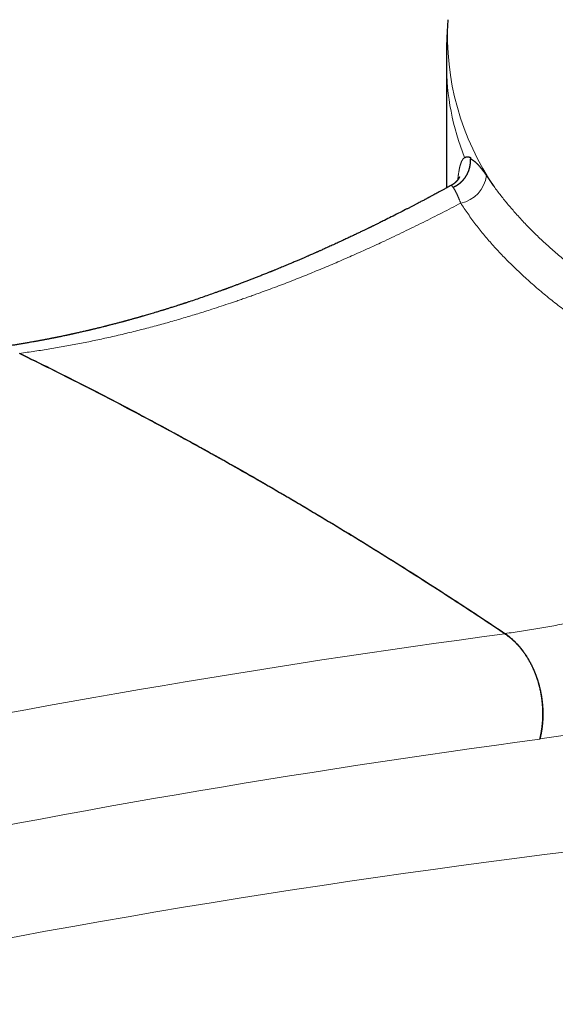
# Model space of a CAD drawing. Header units: millimetres. Extents: x 8 to 601, y 12 to 507.
# Tile 58 of 150: x 519 to 538, y 136 to 171. Entities that reach past the tile are written whole.
import ezdxf

# ---------------------------------------------------------------- set-up
doc = ezdxf.new("R2010")
doc.units = ezdxf.units.MM

msp = doc.modelspace()

# ---------------------------------------------------------------- linework, layer by layer
at = {"color": 7, "linetype": 'Continuous', "lineweight": 30}
for p, q in [((534.385, 169.873), (534.385, 165.406)), ((534.547, 165.492), (534.546, 165.492))]:
    msp.add_line(p, q, dxfattribs=at)
at = {"color": 7, "linetype": 'Continuous', "lineweight": 30, "flags": 128}
msp.add_lwpolyline([(537.735, 145.658), (537.737, 145.663), (537.738, 145.667)], dxfattribs=at)
at = {"color": 8, "linetype": 'Continuous', "lineweight": 0}
for centre, radius, start, end in [((544.085, 170.89), 9.661, 176.7528, 214.4606), ((543.588, 169.903), 9.203, 180.1855, 201.7219), ((534.699, 165.976), 1.127, 280.3135, 353.7839), ((584.102, -206.369), 358.977, 97.62322, 106.07817), ((585.138, -208.524), 357.34, 97.623, 106.07814), ((579.949, -191.851), 336.014, 94.09833, 105.07946)]:
    msp.add_arc(centre, radius, start, end, dxfattribs=at)
at = {"color": 7, "linetype": 'Continuous', "lineweight": 30}
for points, knots in [([(534.44, 171.437), (534.44, 171.435), (534.432, 171.34), (534.421, 171.152), (534.406, 170.872), (534.396, 170.593), (534.388, 170.313), (534.385, 170.073), (534.385, 169.927), (534.385, 169.873)], [0, 0, 0, 0, 0.004011, 0.182831, 0.361602, 0.540328, 0.719012, 0.897657, 1, 1, 1, 1]), ([(535.038, 166.494), (535.042, 166.497), (535.049, 166.501), (535.06, 166.507), (535.071, 166.513), (535.083, 166.517), (535.095, 166.521), (535.106, 166.523), (535.119, 166.525), (535.131, 166.526), (535.144, 166.526), (535.157, 166.526), (535.17, 166.524), (535.184, 166.522), (535.198, 166.519), (535.212, 166.515), (535.227, 166.51), (535.236, 166.506), (535.241, 166.504)], [0, 0, 0, 0, 0.062871, 0.125667, 0.1884, 0.251081, 0.313722, 0.375217, 0.436697, 0.498172, 0.559653, 0.622409, 0.685194, 0.748023, 0.810906, 0.873855, 0.936883, 1, 1, 1, 1]), ([(534.621, 165.432), (534.625, 165.434), (534.634, 165.438), (534.647, 165.443), (534.66, 165.449), (534.672, 165.455), (534.685, 165.461), (534.697, 165.468), (534.709, 165.474), (534.721, 165.48), (534.732, 165.487), (534.744, 165.493), (534.755, 165.5), (534.766, 165.507), (534.777, 165.514), (534.788, 165.521), (534.799, 165.528), (534.809, 165.535), (534.819, 165.542), (534.829, 165.55), (534.839, 165.557), (534.849, 165.564), (534.858, 165.572), (534.867, 165.579), (534.876, 165.586), (534.885, 165.593), (534.894, 165.601), (534.903, 165.609), (534.913, 165.618), (534.922, 165.627), (534.931, 165.635), (534.94, 165.644), (534.949, 165.652), (534.958, 165.661), (534.966, 165.67), (534.975, 165.679), (534.983, 165.688), (534.99, 165.696), (534.998, 165.705), (535.005, 165.713), (535.013, 165.722), (535.02, 165.732), (535.028, 165.742), (535.036, 165.752), (535.043, 165.761), (535.05, 165.77), (535.057, 165.779), (535.063, 165.788), (535.069, 165.796), (535.074, 165.804), (535.079, 165.811), (535.083, 165.818), (535.087, 165.824), (535.09, 165.829), (535.094, 165.834), (535.098, 165.842), (535.104, 165.852), (535.111, 165.864), (535.119, 165.876), (535.126, 165.889), (535.132, 165.902), (535.139, 165.915), (535.145, 165.927), (535.151, 165.94), (535.157, 165.952), (535.162, 165.964), (535.168, 165.976), (535.173, 165.988), (535.178, 166), (535.183, 166.013), (535.187, 166.025), (535.192, 166.038), (535.196, 166.05), (535.2, 166.063), (535.204, 166.075), (535.208, 166.088), (535.212, 166.1), (535.215, 166.112), (535.218, 166.124), (535.221, 166.136), (535.224, 166.15), (535.228, 166.164), (535.231, 166.178), (535.233, 166.192), (535.236, 166.206), (535.238, 166.22), (535.24, 166.234), (535.242, 166.247), (535.244, 166.26), (535.245, 166.273), (535.246, 166.286), (535.248, 166.299), (535.249, 166.312), (535.249, 166.325), (535.25, 166.338), (535.25, 166.351), (535.251, 166.363), (535.251, 166.376), (535.251, 166.39), (535.251, 166.404), (535.25, 166.419), (535.249, 166.434), (535.249, 166.443), (535.249, 166.448)], [0, 0, 0, 0, 0.011294, 0.022516, 0.033661, 0.044729, 0.055716, 0.066426, 0.077054, 0.087597, 0.098053, 0.108631, 0.119115, 0.129501, 0.139789, 0.149975, 0.160059, 0.170037, 0.179888, 0.18963, 0.199262, 0.208783, 0.218191, 0.227319, 0.236335, 0.245237, 0.254025, 0.264335, 0.274479, 0.284454, 0.294259, 0.303892, 0.313351, 0.323269, 0.332986, 0.342498, 0.351806, 0.360906, 0.369798, 0.37848, 0.386951, 0.3973, 0.407312, 0.416986, 0.426319, 0.435311, 0.44396, 0.452265, 0.460225, 0.46784, 0.475108, 0.480575, 0.485828, 0.490866, 0.495689, 0.500297, 0.511524, 0.522766, 0.534023, 0.545292, 0.556573, 0.567865, 0.579166, 0.589533, 0.599905, 0.610283, 0.620664, 0.631049, 0.641437, 0.651825, 0.662214, 0.672603, 0.68299, 0.693374, 0.703755, 0.71354, 0.723319, 0.733094, 0.742862, 0.752624, 0.763908, 0.775182, 0.786442, 0.79769, 0.808922, 0.820138, 0.831337, 0.841587, 0.85182, 0.862037, 0.872236, 0.882415, 0.892576, 0.902716, 0.912835, 0.922931, 0.933006, 0.943056, 0.953082, 0.964867, 0.976615, 0.988327, 1, 1, 1, 1]), ([(535.241, 166.504), (535.242, 166.504), (535.242, 166.503), (535.243, 166.501), (535.243, 166.499), (535.244, 166.498), (535.245, 166.496), (535.245, 166.495), (535.246, 166.494), (535.246, 166.493), (535.247, 166.491), (535.247, 166.49), (535.248, 166.489), (535.248, 166.488), (535.248, 166.487), (535.249, 166.486), (535.249, 166.485), (535.249, 166.484), (535.25, 166.483), (535.25, 166.482), (535.25, 166.481), (535.251, 166.48), (535.251, 166.479), (535.251, 166.479), (535.251, 166.478), (535.252, 166.477), (535.252, 166.476), (535.252, 166.476), (535.252, 166.475), (535.252, 166.474), (535.253, 166.473), (535.253, 166.473), (535.253, 166.472), (535.253, 166.471), (535.253, 166.471), (535.254, 166.47), (535.254, 166.47), (535.254, 166.469), (535.254, 166.469), (535.254, 166.468), (535.254, 166.468), (535.254, 166.467), (535.254, 166.466), (535.255, 166.466), (535.255, 166.465), (535.255, 166.465), (535.255, 166.464), (535.255, 166.464), (535.255, 166.463), (535.255, 166.463), (535.255, 166.462), (535.255, 166.462), (535.255, 166.462), (535.256, 166.461), (535.256, 166.461), (535.256, 166.46), (535.256, 166.46), (535.256, 166.46), (535.256, 166.459), (535.256, 166.459), (535.256, 166.458), (535.256, 166.458), (535.256, 166.458), (535.256, 166.457), (535.256, 166.457), (535.256, 166.456), (535.256, 166.456), (535.256, 166.456), (535.257, 166.455), (535.257, 166.455), (535.257, 166.454), (535.257, 166.454), (535.257, 166.454), (535.257, 166.453), (535.257, 166.453), (535.257, 166.452), (535.257, 166.452), (535.257, 166.452), (535.257, 166.451), (535.257, 166.451), (535.257, 166.45), (535.257, 166.45), (535.257, 166.45), (535.257, 166.45)], [0, 0, 0, 0, 0.038551, 0.076307, 0.113272, 0.149452, 0.184853, 0.21948, 0.24615, 0.272349, 0.298082, 0.323352, 0.348164, 0.372521, 0.39304, 0.413232, 0.433098, 0.452643, 0.471871, 0.490783, 0.509385, 0.523785, 0.537998, 0.552026, 0.56587, 0.579533, 0.593018, 0.606326, 0.618742, 0.631005, 0.643117, 0.655081, 0.666899, 0.678574, 0.687649, 0.696638, 0.705543, 0.714366, 0.723107, 0.731769, 0.740352, 0.748859, 0.757292, 0.76565, 0.773938, 0.782155, 0.78984, 0.797467, 0.805036, 0.81255, 0.820009, 0.826012, 0.831982, 0.837919, 0.843824, 0.849699, 0.85544, 0.861153, 0.86684, 0.8725, 0.878251, 0.883977, 0.88968, 0.89536, 0.901018, 0.906656, 0.912274, 0.917862, 0.923434, 0.928989, 0.93453, 0.940057, 0.945474, 0.95088, 0.956276, 0.961664, 0.967154, 0.972637, 0.978115, 0.98359, 0.989061, 0.994531, 1, 1, 1, 1]), ([(535.257, 166.449), (535.262, 166.447), (535.272, 166.443), (535.287, 166.435), (535.303, 166.426), (535.318, 166.417), (535.334, 166.407), (535.349, 166.397), (535.365, 166.385), (535.381, 166.373), (535.397, 166.361), (535.414, 166.347), (535.43, 166.332), (535.447, 166.317), (535.464, 166.301), (535.482, 166.284), (535.499, 166.267), (535.517, 166.248), (535.534, 166.229), (535.552, 166.209), (535.57, 166.189), (535.589, 166.168), (535.607, 166.146), (535.625, 166.123), (535.644, 166.1), (535.662, 166.076), (535.681, 166.051), (535.7, 166.025), (535.72, 165.999), (535.739, 165.971), (535.759, 165.943), (535.779, 165.914), (535.799, 165.885), (535.813, 165.864), (535.82, 165.854)], [0, 0, 0, 0, 0.031808, 0.063532, 0.095177, 0.126748, 0.158251, 0.18913, 0.219953, 0.250727, 0.281456, 0.312771, 0.344051, 0.375301, 0.406528, 0.437736, 0.468931, 0.50012, 0.53124, 0.562364, 0.593499, 0.62465, 0.655822, 0.686465, 0.71714, 0.747853, 0.778608, 0.81004, 0.841528, 0.873078, 0.904694, 0.936383, 0.96815, 1, 1, 1, 1]), ([(534.857, 165.807), (534.857, 165.807), (534.857, 165.807), (534.857, 165.806), (534.857, 165.806), (534.857, 165.805), (534.857, 165.804), (534.856, 165.803), (534.856, 165.802), (534.855, 165.8), (534.854, 165.799), (534.853, 165.797), (534.853, 165.795), (534.852, 165.793), (534.851, 165.792), (534.85, 165.79), (534.849, 165.788), (534.849, 165.786), (534.848, 165.785), (534.847, 165.783), (534.846, 165.781), (534.845, 165.779), (534.843, 165.776), (534.842, 165.773), (534.84, 165.77), (534.838, 165.767), (534.836, 165.763), (534.834, 165.759), (534.831, 165.755), (534.829, 165.75), (534.825, 165.744), (534.821, 165.738), (534.817, 165.732), (534.813, 165.725), (534.809, 165.72), (534.806, 165.715), (534.802, 165.711), (534.799, 165.706), (534.795, 165.701), (534.792, 165.697), (534.788, 165.692), (534.785, 165.687), (534.781, 165.683), (534.777, 165.678), (534.773, 165.673), (534.768, 165.668), (534.763, 165.662), (534.758, 165.656), (534.752, 165.649), (534.746, 165.643), (534.741, 165.637), (534.736, 165.633), (534.732, 165.628), (534.727, 165.624), (534.722, 165.619), (534.716, 165.613), (534.709, 165.607), (534.702, 165.6), (534.694, 165.593), (534.685, 165.586), (534.676, 165.578), (534.666, 165.57), (534.655, 165.562), (534.643, 165.553), (534.632, 165.545), (534.62, 165.537), (534.609, 165.53), (534.598, 165.522), (534.586, 165.515), (534.574, 165.507), (534.561, 165.5), (534.552, 165.495), (534.547, 165.493)], [0, 0, 0, 0, 0.005866, 0.022931, 0.040275, 0.057896, 0.075758, 0.092451, 0.108899, 0.125105, 0.141071, 0.156799, 0.169601, 0.181837, 0.193497, 0.204583, 0.215095, 0.225035, 0.233884, 0.242698, 0.251851, 0.261345, 0.271181, 0.282989, 0.295257, 0.307985, 0.321175, 0.334817, 0.348706, 0.362767, 0.382383, 0.402325, 0.422593, 0.443191, 0.457084, 0.470791, 0.484208, 0.497334, 0.510172, 0.522724, 0.534298, 0.54562, 0.556692, 0.567516, 0.578175, 0.592511, 0.606791, 0.621017, 0.635189, 0.649308, 0.663376, 0.672633, 0.681902, 0.691843, 0.702715, 0.715105, 0.728518, 0.742955, 0.757689, 0.773353, 0.789948, 0.807469, 0.826818, 0.84718, 0.86855, 0.885584, 0.903204, 0.921408, 0.940193, 0.959556, 0.979493, 1, 1, 1, 1]), ([(534.545, 165.494), (534.509, 165.474), (534.433, 165.432), (534.325, 165.373), (534.222, 165.317), (534.131, 165.268), (534.049, 165.224), (533.977, 165.185), (533.915, 165.152), (533.863, 165.124), (533.821, 165.101), (533.787, 165.083), (533.76, 165.069), (533.738, 165.057), (533.714, 165.045), (533.685, 165.029), (533.65, 165.01), (533.608, 164.988), (533.559, 164.963), (533.503, 164.933), (533.439, 164.899), (533.365, 164.86), (533.282, 164.817), (533.193, 164.771), (533.104, 164.724), (533.014, 164.678), (532.869, 164.603), (532.668, 164.5), (532.415, 164.372), (532.221, 164.275), (532.088, 164.209), (532.015, 164.173), (531.95, 164.141), (531.892, 164.112), (531.841, 164.087), (531.798, 164.066), (531.763, 164.049), (531.734, 164.035), (531.714, 164.025), (531.699, 164.018), (531.684, 164.01), (531.663, 164), (531.636, 163.987), (531.603, 163.971), (531.547, 163.944), (531.47, 163.907), (531.366, 163.857), (531.251, 163.801), (531.124, 163.741), (530.992, 163.679), (530.855, 163.614), (530.736, 163.558), (530.634, 163.511), (530.552, 163.474), (530.469, 163.435), (530.384, 163.396), (530.299, 163.357), (530.217, 163.32), (530.135, 163.283), (530.057, 163.248), (529.984, 163.215), (529.921, 163.187), (529.866, 163.162), (529.821, 163.142), (529.784, 163.126), (529.751, 163.111), (529.718, 163.096), (529.68, 163.08), (529.636, 163.06), (529.581, 163.036), (529.512, 163.006), (529.428, 162.969), (529.334, 162.928), (529.232, 162.884), (529.122, 162.837), (528.996, 162.783), (528.854, 162.723), (528.694, 162.656), (528.524, 162.585), (528.388, 162.529), (528.292, 162.489), (528.242, 162.469), (528.201, 162.452), (528.167, 162.438), (528.142, 162.428), (528.121, 162.42), (528.1, 162.411), (528.071, 162.4), (528.034, 162.385), (527.988, 162.366), (527.91, 162.335), (527.802, 162.292), (527.668, 162.239), (527.539, 162.188), (527.414, 162.14), (527.291, 162.092), (527.164, 162.043), (527.059, 162.004), (526.978, 161.973), (526.924, 161.952), (526.868, 161.932), (526.811, 161.91), (526.754, 161.889), (526.699, 161.869), (526.648, 161.85), (526.602, 161.833), (526.563, 161.819), (526.53, 161.806), (526.503, 161.797), (526.482, 161.789), (526.464, 161.782), (526.445, 161.775), (526.42, 161.766), (526.388, 161.755), (526.349, 161.74), (526.301, 161.723), (526.25, 161.705), (526.196, 161.686), (526.143, 161.667), (526.03, 161.627), (525.86, 161.567), (525.632, 161.488), (525.402, 161.409), (525.23, 161.351), (525.118, 161.315), (525.072, 161.299), (525.034, 161.287), (525.004, 161.277), (524.982, 161.27), (524.962, 161.263), (524.937, 161.255), (524.903, 161.244), (524.86, 161.23), (524.81, 161.214), (524.755, 161.196), (524.691, 161.176), (524.622, 161.154), (524.549, 161.131), (524.484, 161.11), (524.426, 161.092), (524.373, 161.075), (524.326, 161.06), (524.284, 161.047), (524.244, 161.035), (524.203, 161.023), (524.155, 161.008), (524.1, 160.991), (524.041, 160.973), (523.97, 160.952), (523.889, 160.927), (523.798, 160.9), (523.712, 160.875), (523.631, 160.851), (523.558, 160.83), (523.499, 160.813), (523.452, 160.799), (523.414, 160.788), (523.375, 160.777), (523.335, 160.766), (523.292, 160.754), (523.246, 160.741), (523.198, 160.727), (523.149, 160.714), (523.099, 160.7), (523.044, 160.685), (522.992, 160.67), (522.947, 160.658), (522.913, 160.648), (522.886, 160.641), (522.861, 160.634), (522.832, 160.627), (522.795, 160.617), (522.75, 160.605), (522.699, 160.591), (522.645, 160.576), (522.586, 160.561), (522.524, 160.545), (522.459, 160.527), (522.394, 160.511), (522.333, 160.495), (522.28, 160.482), (522.237, 160.471), (522.206, 160.463), (522.18, 160.456), (522.154, 160.449), (522.12, 160.441), (522.069, 160.428), (522.006, 160.412), (521.935, 160.395), (521.873, 160.38), (521.818, 160.366), (521.768, 160.354), (521.723, 160.344), (521.68, 160.333), (521.646, 160.325), (521.618, 160.318), (521.594, 160.313), (521.565, 160.306), (521.53, 160.298), (521.491, 160.289), (521.437, 160.276), (521.373, 160.261), (521.299, 160.244), (521.23, 160.229), (521.166, 160.214), (521.108, 160.201), (521.062, 160.191), (521.027, 160.184), (521.002, 160.178), (520.98, 160.173), (520.96, 160.169), (520.942, 160.165), (520.926, 160.161), (520.91, 160.158), (520.891, 160.154), (520.867, 160.149), (520.837, 160.142), (520.803, 160.135), (520.767, 160.127), (520.696, 160.112), (520.621, 160.096), (520.543, 160.08), (520.499, 160.071), (520.461, 160.063), (520.429, 160.057), (520.404, 160.052), (520.383, 160.048), (520.362, 160.043), (520.336, 160.038), (520.304, 160.032), (520.268, 160.025), (520.225, 160.016), (520.178, 160.007), (520.127, 159.997), (520.078, 159.987), (520.029, 159.978), (519.982, 159.969), (519.939, 159.961), (519.901, 159.954), (519.865, 159.947), (519.83, 159.941), (519.789, 159.933), (519.744, 159.925), (519.698, 159.916), (519.652, 159.908), (519.606, 159.9), (519.549, 159.89), (519.48, 159.878), (519.403, 159.864), (519.33, 159.852), (519.259, 159.84), (519.185, 159.827), (519.114, 159.816), (519.043, 159.804), (518.974, 159.793), (518.905, 159.782), (518.839, 159.772), (518.777, 159.762), (518.718, 159.753), (518.662, 159.745), (518.607, 159.736), (518.55, 159.728), (518.49, 159.719), (518.427, 159.71), (518.373, 159.702), (518.331, 159.696), (518.299, 159.692), (518.268, 159.688), (518.234, 159.683), (518.195, 159.678), (518.149, 159.672), (518.107, 159.666), (518.08, 159.662), (518.07, 159.661)], [0, 0, 0, 0, 0.006266, 0.013015, 0.018818, 0.024077, 0.028791, 0.032961, 0.036587, 0.039518, 0.041962, 0.043918, 0.045385, 0.046535, 0.047755, 0.049561, 0.051553, 0.053937, 0.056757, 0.060014, 0.063707, 0.067835, 0.072878, 0.078111, 0.083309, 0.088472, 0.093598, 0.108646, 0.123377, 0.137794, 0.142446, 0.146679, 0.150484, 0.153862, 0.156813, 0.159295, 0.161365, 0.163022, 0.164267, 0.164884, 0.165716, 0.166928, 0.168519, 0.17049, 0.172717, 0.178183, 0.183946, 0.190983, 0.198417, 0.206185, 0.214195, 0.222447, 0.227184, 0.231997, 0.236886, 0.241851, 0.246892, 0.251863, 0.256443, 0.26128, 0.265569, 0.269312, 0.272508, 0.275169, 0.277317, 0.279013, 0.280961, 0.28322, 0.28579, 0.288671, 0.293054, 0.298005, 0.303523, 0.309584, 0.31611, 0.323096, 0.331919, 0.341381, 0.351483, 0.362225, 0.365629, 0.368589, 0.371059, 0.373039, 0.374586, 0.375613, 0.376646, 0.378431, 0.380675, 0.383379, 0.386542, 0.394721, 0.402715, 0.410516, 0.417783, 0.425049, 0.432663, 0.440635, 0.443865, 0.447149, 0.45049, 0.453885, 0.457336, 0.460763, 0.463856, 0.466582, 0.468942, 0.470935, 0.47256, 0.473819, 0.474727, 0.475799, 0.477279, 0.479165, 0.481579, 0.48444, 0.48766, 0.490903, 0.494135, 0.497357, 0.511227, 0.524948, 0.538877, 0.553081, 0.556333, 0.559128, 0.561466, 0.563348, 0.564506, 0.565522, 0.567021, 0.569079, 0.571696, 0.574871, 0.578343, 0.58166, 0.586543, 0.591023, 0.594962, 0.598526, 0.601742, 0.604632, 0.607194, 0.609455, 0.611875, 0.614823, 0.618283, 0.621936, 0.625652, 0.631298, 0.636994, 0.642351, 0.647327, 0.651875, 0.655921, 0.658216, 0.660566, 0.662977, 0.66545, 0.667984, 0.670777, 0.674037, 0.676866, 0.679973, 0.683356, 0.687002, 0.689612, 0.691748, 0.693409, 0.694601, 0.696417, 0.69872, 0.701509, 0.704779, 0.708228, 0.711677, 0.715742, 0.719807, 0.723872, 0.727858, 0.731124, 0.733806, 0.735903, 0.737052, 0.738665, 0.740766, 0.743354, 0.748244, 0.752651, 0.756576, 0.760017, 0.763028, 0.765862, 0.768551, 0.771096, 0.772371, 0.773809, 0.775637, 0.777855, 0.78041, 0.782951, 0.787948, 0.79262, 0.796968, 0.800991, 0.804682, 0.807963, 0.809694, 0.811276, 0.812707, 0.813989, 0.815122, 0.816105, 0.816965, 0.818164, 0.819663, 0.821566, 0.823828, 0.82614, 0.828437, 0.837324, 0.840435, 0.843265, 0.845711, 0.847773, 0.849452, 0.85043, 0.85176, 0.853452, 0.855505, 0.857891, 0.860264, 0.863755, 0.866957, 0.869869, 0.873316, 0.876279, 0.878975, 0.881444, 0.883685, 0.885766, 0.888311, 0.891472, 0.894379, 0.897365, 0.900288, 0.903149, 0.90849, 0.913495, 0.918108, 0.922628, 0.927297, 0.932291, 0.936541, 0.941077, 0.945661, 0.949961, 0.953974, 0.957723, 0.961353, 0.964891, 0.968515, 0.972451, 0.976683, 0.980849, 0.982965, 0.985024, 0.987026, 0.989148, 0.991713, 0.994669, 0.998057, 1, 1, 1, 1]), ([(536.481, 149.435), (536.128, 149.671), (535.421, 150.143), (534.357, 150.837), (533.289, 151.522), (532.219, 152.196), (531.144, 152.86), (530.067, 153.513), (528.987, 154.156), (528.263, 154.578), (527.539, 154.996), (526.814, 155.41), (525.726, 156.02), (524.634, 156.619), (523.537, 157.21), (522.432, 157.791), (521.321, 158.364), (520.208, 158.926), (519.464, 159.291), (519.091, 159.474)], [0, 0, 0, 0, 0.062352, 0.124706, 0.187059, 0.249411, 0.311763, 0.374117, 0.43647, 0.498822, 0.499057, 0.56135, 0.623645, 0.68594, 0.748233, 0.811174, 0.874117, 0.937059, 1, 1, 1, 1]), ([(519.094, 159.483), (519.463, 159.302), (520.2, 158.94), (521.303, 158.384), (522.404, 157.817), (523.502, 157.239), (524.597, 156.651), (525.689, 156.052), (526.779, 155.442), (527.504, 155.027), (528.229, 154.609), (528.952, 154.188), (530.031, 153.546), (531.107, 152.894), (532.184, 152.229), (533.262, 151.551), (534.339, 150.86), (535.414, 150.159), (536.127, 149.683), (536.484, 149.444)], [0, 0, 0, 0, 0.0623516, 0.1247051, 0.1870586, 0.2494102, 0.3117618, 0.3741153, 0.4364688, 0.4988204, 0.4990551, 0.5613481, 0.6236428, 0.6859376, 0.7482306, 0.811172, 0.8741153, 0.9370586, 1, 1, 1, 1]), ([(536.481, 149.435), (536.491, 149.428), (536.51, 149.416), (536.538, 149.396), (536.566, 149.375), (536.594, 149.354), (536.622, 149.333), (536.649, 149.311), (536.677, 149.289), (536.704, 149.266), (536.731, 149.242), (536.758, 149.219), (536.784, 149.194), (536.81, 149.17), (536.836, 149.144), (536.862, 149.119), (536.888, 149.092), (536.914, 149.065), (536.94, 149.037), (536.966, 149.009), (536.991, 148.98), (537.016, 148.951), (537.041, 148.921), (537.066, 148.89), (537.092, 148.858), (537.116, 148.827), (537.139, 148.795), (537.161, 148.765), (537.184, 148.734), (537.205, 148.702), (537.227, 148.67), (537.248, 148.638), (537.269, 148.606), (537.29, 148.573), (537.31, 148.539), (537.33, 148.506), (537.349, 148.472), (537.369, 148.437), (537.388, 148.403), (537.406, 148.368), (537.425, 148.332), (537.443, 148.295), (537.462, 148.258), (537.48, 148.22), (537.497, 148.182), (537.515, 148.144), (537.531, 148.105), (537.548, 148.066), (537.564, 148.027), (537.579, 147.988), (537.594, 147.949), (537.608, 147.911), (537.621, 147.873), (537.635, 147.834), (537.648, 147.795), (537.66, 147.756), (537.672, 147.717), (537.684, 147.678), (537.695, 147.639), (537.706, 147.599), (537.717, 147.559), (537.727, 147.519), (537.736, 147.479), (537.746, 147.439), (537.755, 147.398), (537.763, 147.357), (537.772, 147.315), (537.78, 147.272), (537.787, 147.23), (537.794, 147.188), (537.801, 147.145), (537.807, 147.101), (537.813, 147.057), (537.818, 147.014), (537.822, 146.972), (537.826, 146.931), (537.83, 146.89), (537.833, 146.848), (537.836, 146.807), (537.838, 146.766), (537.84, 146.725), (537.842, 146.683), (537.843, 146.642), (537.844, 146.601), (537.844, 146.56), (537.844, 146.519), (537.843, 146.478), (537.842, 146.437), (537.84, 146.395), (537.838, 146.353), (537.836, 146.311), (537.833, 146.269), (537.83, 146.227), (537.826, 146.185), (537.821, 146.143), (537.817, 146.1), (537.811, 146.057), (537.805, 146.016), (537.8, 145.978), (537.794, 145.942), (537.788, 145.906), (537.781, 145.87), (537.775, 145.834), (537.768, 145.799), (537.76, 145.763), (537.752, 145.728), (537.744, 145.693), (537.738, 145.669), (537.735, 145.658)], [0, 0, 0, 0, 0.009352, 0.018707, 0.028064, 0.037423, 0.046781, 0.05614, 0.065497, 0.074852, 0.084204, 0.093561, 0.10292, 0.11228, 0.12164, 0.130999, 0.140356, 0.15005, 0.159746, 0.169443, 0.17914, 0.188837, 0.198531, 0.208575, 0.21862, 0.228664, 0.238006, 0.24735, 0.256696, 0.266044, 0.275392, 0.28474, 0.294086, 0.303431, 0.312772, 0.322145, 0.33152, 0.340896, 0.350272, 0.359647, 0.369021, 0.378828, 0.388639, 0.398452, 0.408267, 0.418082, 0.427897, 0.437711, 0.447522, 0.457329, 0.466681, 0.476036, 0.485393, 0.494751, 0.50411, 0.513469, 0.522826, 0.532181, 0.541533, 0.55089, 0.560249, 0.569609, 0.578969, 0.588328, 0.597685, 0.607379, 0.617075, 0.626772, 0.636469, 0.646165, 0.65586, 0.665904, 0.675949, 0.685993, 0.695345, 0.7047, 0.714057, 0.723416, 0.732775, 0.742133, 0.751491, 0.760846, 0.770197, 0.779555, 0.788914, 0.798273, 0.807633, 0.816992, 0.82635, 0.836044, 0.84574, 0.855437, 0.865134, 0.87483, 0.884524, 0.894569, 0.904614, 0.914658, 0.923175, 0.931692, 0.94021, 0.948728, 0.957244, 0.965795, 0.974346, 0.982898, 0.99145, 1, 1, 1, 1]), ([(537.738, 145.667), (537.741, 145.68), (537.747, 145.706), (537.756, 145.744), (537.765, 145.783), (537.773, 145.822), (537.78, 145.861), (537.788, 145.9), (537.794, 145.94), (537.801, 145.979), (537.807, 146.019), (537.812, 146.059), (537.818, 146.099), (537.822, 146.139), (537.827, 146.18), (537.831, 146.22), (537.834, 146.261), (537.837, 146.301), (537.84, 146.342), (537.842, 146.384), (537.844, 146.427), (537.845, 146.471), (537.846, 146.515), (537.846, 146.559), (537.846, 146.603), (537.845, 146.647), (537.844, 146.692), (537.843, 146.737), (537.84, 146.782), (537.838, 146.827), (537.835, 146.872), (537.831, 146.917), (537.827, 146.962), (537.822, 147.007), (537.817, 147.052), (537.811, 147.097), (537.805, 147.14), (537.799, 147.182), (537.792, 147.223), (537.785, 147.264), (537.778, 147.305), (537.77, 147.345), (537.762, 147.387), (537.752, 147.429), (537.743, 147.472), (537.732, 147.515), (537.722, 147.558), (537.711, 147.601), (537.699, 147.643), (537.688, 147.683), (537.676, 147.722), (537.664, 147.761), (537.651, 147.8), (537.639, 147.839), (537.625, 147.878), (537.612, 147.916), (537.598, 147.954), (537.583, 147.992), (537.569, 148.03), (537.553, 148.067), (537.538, 148.105), (537.522, 148.142), (537.506, 148.178), (537.489, 148.215), (537.472, 148.251), (537.455, 148.287), (537.437, 148.324), (537.418, 148.361), (537.398, 148.398), (537.378, 148.435), (537.357, 148.472), (537.336, 148.509), (537.315, 148.544), (537.295, 148.578), (537.274, 148.611), (537.253, 148.644), (537.232, 148.676), (537.21, 148.708), (537.189, 148.739), (537.166, 148.771), (537.144, 148.801), (537.121, 148.832), (537.098, 148.862), (537.075, 148.892), (537.051, 148.921), (537.028, 148.95), (537.003, 148.978), (536.979, 149.006), (536.954, 149.034), (536.929, 149.061), (536.904, 149.088), (536.877, 149.116), (536.849, 149.144), (536.822, 149.171), (536.793, 149.197), (536.765, 149.224), (536.738, 149.248), (536.712, 149.27), (536.687, 149.291), (536.663, 149.312), (536.638, 149.332), (536.612, 149.352), (536.587, 149.371), (536.561, 149.39), (536.536, 149.409), (536.51, 149.427), (536.492, 149.438), (536.484, 149.444)], [0, 0, 0, 0, 0.009358, 0.018717, 0.028078, 0.037439, 0.046798, 0.056156, 0.065514, 0.074874, 0.084234, 0.093595, 0.102954, 0.112312, 0.12167, 0.13103, 0.14039, 0.149751, 0.15911, 0.168468, 0.178502, 0.188537, 0.198574, 0.208611, 0.218647, 0.228681, 0.238882, 0.249089, 0.259299, 0.269513, 0.279728, 0.289944, 0.30016, 0.310373, 0.320584, 0.330791, 0.340992, 0.35035, 0.35971, 0.36907, 0.378431, 0.38779, 0.397148, 0.407182, 0.417218, 0.427254, 0.437291, 0.447327, 0.457361, 0.466719, 0.476078, 0.485439, 0.494799, 0.504159, 0.513517, 0.522875, 0.532234, 0.541595, 0.550955, 0.560315, 0.569673, 0.579031, 0.58839, 0.597751, 0.607111, 0.616471, 0.625829, 0.635862, 0.645898, 0.655935, 0.665972, 0.676008, 0.686041, 0.695399, 0.704759, 0.714119, 0.72348, 0.73284, 0.742197, 0.751555, 0.760915, 0.770276, 0.779636, 0.788996, 0.798354, 0.807711, 0.817071, 0.826432, 0.835792, 0.845152, 0.85451, 0.864543, 0.874579, 0.884616, 0.894653, 0.904689, 0.914722, 0.923232, 0.931744, 0.940255, 0.948766, 0.957277, 0.965821, 0.974366, 0.982911, 0.991456, 1, 1, 1, 1])]:
    msp.add_open_spline(points, degree=3, knots=knots, dxfattribs=at)
at = {"color": 8, "linetype": 'Continuous', "lineweight": 0}
for points, knots in [([(534.798, 165.705), (534.799, 165.707), (534.8, 165.719), (534.801, 165.74), (534.804, 165.768), (534.807, 165.795), (534.81, 165.822), (534.813, 165.848), (534.816, 165.874), (534.819, 165.901), (534.823, 165.929), (534.827, 165.958), (534.832, 165.986), (534.836, 166.014), (534.841, 166.041), (534.846, 166.067), (534.851, 166.091), (534.855, 166.114), (534.86, 166.137), (534.865, 166.158), (534.871, 166.179), (534.876, 166.2), (534.881, 166.219), (534.887, 166.238), (534.893, 166.257), (534.898, 166.275), (534.905, 166.292), (534.911, 166.309), (534.917, 166.325), (534.924, 166.341), (534.93, 166.356), (534.938, 166.371), (534.946, 166.386), (534.954, 166.401), (534.963, 166.416), (534.972, 166.429), (534.981, 166.442), (534.99, 166.453), (534.999, 166.464), (535.009, 166.473), (535.018, 166.482), (535.028, 166.49), (535.035, 166.495), (535.038, 166.497)], [0, 0, 0, 0, 0.004333, 0.025874, 0.047451, 0.069066, 0.090337, 0.111652, 0.133016, 0.154432, 0.179999, 0.20565, 0.231392, 0.257229, 0.283168, 0.309215, 0.333139, 0.357052, 0.380957, 0.404858, 0.428761, 0.452241, 0.475731, 0.499233, 0.522751, 0.546771, 0.570816, 0.594891, 0.619, 0.643146, 0.667335, 0.691569, 0.719906, 0.748318, 0.776811, 0.80539, 0.834063, 0.862836, 0.890061, 0.917385, 0.944813, 0.97235, 1, 1, 1, 1]), ([(535.82, 165.854), (535.852, 165.806), (535.916, 165.71), (536.016, 165.566), (536.085, 165.471), (536.12, 165.423)], [0, 0, 0, 0, 0.333347, 0.6666804, 1, 1, 1, 1]), ([(534.621, 165.432), (534.619, 165.436), (534.615, 165.442), (534.609, 165.451), (534.603, 165.459), (534.597, 165.466), (534.592, 165.473), (534.586, 165.479), (534.581, 165.483), (534.576, 165.487), (534.572, 165.49), (534.568, 165.493), (534.564, 165.494), (534.56, 165.495), (534.556, 165.495), (534.552, 165.494), (534.549, 165.494), (534.547, 165.493), (534.547, 165.492)], [0, 0, 0, 0, 0.068287, 0.136586, 0.204888, 0.273183, 0.341463, 0.409718, 0.47794, 0.546119, 0.607298, 0.668431, 0.72951, 0.79053, 0.851486, 0.912371, 0.973181, 1, 1, 1, 1]), ([(534.901, 164.867), (534.897, 164.877), (534.889, 164.896), (534.877, 164.925), (534.866, 164.953), (534.855, 164.981), (534.843, 165.007), (534.833, 165.033), (534.822, 165.058), (534.811, 165.083), (534.801, 165.106), (534.791, 165.13), (534.78, 165.152), (534.77, 165.175), (534.76, 165.196), (534.75, 165.217), (534.74, 165.236), (534.731, 165.256), (534.721, 165.274), (534.712, 165.292), (534.702, 165.309), (534.693, 165.325), (534.684, 165.34), (534.675, 165.355), (534.666, 165.37), (534.657, 165.384), (534.648, 165.397), (534.639, 165.41), (534.63, 165.422), (534.624, 165.429), (534.621, 165.432)], [0, 0, 0, 0, 0.03519, 0.070364, 0.105525, 0.140674, 0.175811, 0.210311, 0.244801, 0.279284, 0.31376, 0.348933, 0.384102, 0.419266, 0.454428, 0.489588, 0.524748, 0.559908, 0.595071, 0.630236, 0.665406, 0.700582, 0.735765, 0.770956, 0.806156, 0.84489, 0.883639, 0.922406, 0.961192, 1, 1, 1, 1]), ([(536.12, 165.424), (536.161, 165.368), (536.243, 165.257), (536.372, 165.092), (536.503, 164.928), (536.636, 164.767), (536.773, 164.608), (536.921, 164.441), (537.079, 164.267), (537.25, 164.087), (537.424, 163.909), (537.602, 163.733), (537.784, 163.558), (537.97, 163.385), (538.159, 163.215), (538.35, 163.048), (538.543, 162.883), (538.738, 162.721), (538.935, 162.562), (539.133, 162.405), (539.333, 162.252), (539.534, 162.101), (539.736, 161.953), (539.939, 161.808), (540.14, 161.666), (540.342, 161.528), (540.543, 161.392), (540.758, 161.251), (540.986, 161.103), (541.228, 160.951), (541.469, 160.802), (541.711, 160.656), (541.951, 160.513), (542.198, 160.369), (542.454, 160.222), (542.722, 160.072), (542.998, 159.921), (543.262, 159.78), (543.511, 159.648), (543.745, 159.527), (543.985, 159.406), (544.231, 159.283), (544.485, 159.159), (544.746, 159.033), (545.012, 158.908), (545.284, 158.782), (545.562, 158.657), (545.846, 158.532), (546.135, 158.406), (546.43, 158.282), (546.731, 158.157), (547.037, 158.033), (547.35, 157.91), (547.666, 157.788), (547.987, 157.667), (548.311, 157.548), (548.642, 157.43), (548.966, 157.318), (549.283, 157.21), (549.592, 157.107), (549.907, 157.006), (550.226, 156.906), (550.549, 156.806), (550.877, 156.708), (551.21, 156.612), (551.435, 156.549), (551.547, 156.518)], [0, 0, 0, 0, 0.015357, 0.030591, 0.045702, 0.06069, 0.075555, 0.090297, 0.107514, 0.124561, 0.141437, 0.158143, 0.175015, 0.191709, 0.208226, 0.224567, 0.24073, 0.256717, 0.272527, 0.288127, 0.303551, 0.3188, 0.333873, 0.34877, 0.363232, 0.377524, 0.391647, 0.405602, 0.421995, 0.438149, 0.454065, 0.469742, 0.485181, 0.500382, 0.516614, 0.533118, 0.549894, 0.566943, 0.580529, 0.594284, 0.608207, 0.622299, 0.636853, 0.651582, 0.666487, 0.681568, 0.696825, 0.712258, 0.727868, 0.74362, 0.759547, 0.77565, 0.791929, 0.808384, 0.824717, 0.841219, 0.857892, 0.874735, 0.889918, 0.905236, 0.92069, 0.93628, 0.952006, 0.967868, 0.983866, 1, 1, 1, 1]), ([(534.901, 164.867), (534.677, 164.75), (534.226, 164.514), (533.546, 164.171), (532.859, 163.834), (532.215, 163.528), (531.615, 163.252), (531.059, 163.003), (530.5, 162.759), (529.936, 162.52), (529.367, 162.287), (528.795, 162.061), (528.219, 161.84), (527.777, 161.677), (527.47, 161.567), (527.299, 161.506), (527.127, 161.446), (526.958, 161.387), (526.799, 161.333), (526.587, 161.261), (526.318, 161.171), (525.928, 161.044), (525.477, 160.902), (524.965, 160.748), (524.445, 160.598), (523.915, 160.452), (523.377, 160.312), (522.831, 160.178), (522.292, 160.053), (521.761, 159.938), (521.24, 159.833), (520.711, 159.734), (520.177, 159.642), (519.637, 159.557), (519.276, 159.508), (519.094, 159.483)], [0, 0, 0, 0, 0.040987, 0.082532, 0.124636, 0.167299, 0.201212, 0.23547, 0.270073, 0.305022, 0.340315, 0.375954, 0.411938, 0.448267, 0.458989, 0.46974, 0.480522, 0.491333, 0.501722, 0.510508, 0.531439, 0.552678, 0.584589, 0.617174, 0.650433, 0.684366, 0.718972, 0.754252, 0.790206, 0.823756, 0.857873, 0.892555, 0.927804, 0.963619, 1, 1, 1, 1]), ([(551.995, 154.998), (551.868, 155.03), (551.615, 155.094), (551.238, 155.193), (550.864, 155.294), (550.494, 155.398), (550.129, 155.504), (549.769, 155.612), (549.414, 155.721), (549.063, 155.832), (548.712, 155.947), (548.362, 156.064), (548.013, 156.185), (547.667, 156.307), (547.324, 156.432), (546.985, 156.559), (546.648, 156.688), (546.316, 156.82), (545.986, 156.953), (545.66, 157.088), (545.337, 157.225), (545.017, 157.364), (544.703, 157.504), (544.393, 157.645), (544.088, 157.787), (543.786, 157.931), (543.485, 158.078), (543.185, 158.227), (542.887, 158.38), (542.591, 158.534), (542.299, 158.69), (542.009, 158.848), (541.723, 159.008), (541.442, 159.168), (541.166, 159.329), (540.895, 159.491), (540.629, 159.654), (540.367, 159.818), (540.111, 159.982), (539.861, 160.147), (539.616, 160.311), (539.375, 160.478), (539.137, 160.646), (538.901, 160.817), (538.668, 160.99), (538.439, 161.165), (538.215, 161.341), (537.995, 161.519), (537.779, 161.698), (537.568, 161.878), (537.362, 162.058), (537.161, 162.24), (536.965, 162.422), (536.775, 162.605), (536.59, 162.788), (536.412, 162.97), (536.24, 163.153), (536.073, 163.336), (535.91, 163.521), (535.751, 163.709), (535.596, 163.899), (535.446, 164.09), (535.302, 164.283), (535.162, 164.476), (535.028, 164.671), (534.943, 164.801), (534.901, 164.867)], [0, 0, 0, 0, 0.016057, 0.032055, 0.047999, 0.06389, 0.079733, 0.095249, 0.110724, 0.126162, 0.141566, 0.157253, 0.17291, 0.188543, 0.204153, 0.219745, 0.235321, 0.250886, 0.266409, 0.281926, 0.297443, 0.312961, 0.328485, 0.34374, 0.359007, 0.374288, 0.389588, 0.405222, 0.420881, 0.436569, 0.452288, 0.468043, 0.483837, 0.499672, 0.515263, 0.530844, 0.546419, 0.561992, 0.577564, 0.592863, 0.608168, 0.623483, 0.638812, 0.654471, 0.67015, 0.685853, 0.701583, 0.717344, 0.733139, 0.748971, 0.76475, 0.78051, 0.796253, 0.811982, 0.827701, 0.843132, 0.85856, 0.873987, 0.889417, 0.905169, 0.92093, 0.936704, 0.952495, 0.968305, 0.984139, 1, 1, 1, 1]), ([(536.484, 149.444), (536.681, 149.472), (537.073, 149.525), (537.66, 149.62), (538.239, 149.722), (538.809, 149.833), (539.369, 149.951), (539.917, 150.076), (540.453, 150.206), (540.981, 150.343), (541.5, 150.485), (542.011, 150.633), (542.512, 150.785), (543.005, 150.941), (543.37, 151.062), (543.611, 151.144), (543.731, 151.185), (543.849, 151.226), (543.968, 151.268), (544.089, 151.311), (544.22, 151.357), (544.443, 151.438), (544.755, 151.553), (545.212, 151.726), (545.728, 151.929), (546.301, 152.164), (546.87, 152.406), (547.433, 152.654), (547.991, 152.909), (548.543, 153.17), (549.108, 153.446), (549.684, 153.736), (550.272, 154.043), (550.853, 154.355), (551.427, 154.672), (551.807, 154.89), (551.995, 154.998)], [0, 0, 0, 0, 0.039574, 0.078477, 0.116709, 0.15427, 0.191161, 0.22674, 0.261671, 0.295956, 0.329594, 0.362585, 0.394928, 0.426625, 0.457674, 0.465379, 0.473043, 0.480667, 0.488249, 0.49579, 0.504045, 0.513325, 0.53873, 0.56397, 0.600918, 0.637507, 0.673736, 0.709606, 0.745117, 0.780269, 0.815061, 0.852918, 0.89034, 0.927328, 0.963881, 1, 1, 1, 1]), ([(555.478, 152.435), (555.268, 152.305), (554.85, 152.046), (554.22, 151.67), (553.59, 151.303), (552.959, 150.948), (552.332, 150.605), (551.708, 150.275), (551.088, 149.958), (550.469, 149.651), (549.846, 149.353), (549.219, 149.063), (548.589, 148.783), (547.959, 148.514), (547.329, 148.255), (546.7, 148.007), (546.071, 147.77), (545.442, 147.544), (544.814, 147.329), (544.188, 147.125), (543.563, 146.932), (542.941, 146.751), (542.321, 146.581), (541.703, 146.422), (541.067, 146.269), (540.412, 146.125), (539.74, 145.989), (539.07, 145.868), (538.402, 145.759), (537.959, 145.698), (537.738, 145.667)], [0, 0, 0, 0, 0.035178, 0.070346, 0.105511, 0.140683, 0.175859, 0.210366, 0.244838, 0.279285, 0.313714, 0.348834, 0.383952, 0.419075, 0.454212, 0.489372, 0.524562, 0.559791, 0.595088, 0.630362, 0.665596, 0.7008, 0.735981, 0.771149, 0.806311, 0.844994, 0.883693, 0.92242, 0.961185, 1, 1, 1, 1])]:
    msp.add_open_spline(points, degree=3, knots=knots, dxfattribs=at)

doc.saveas('drawing.dxf')
